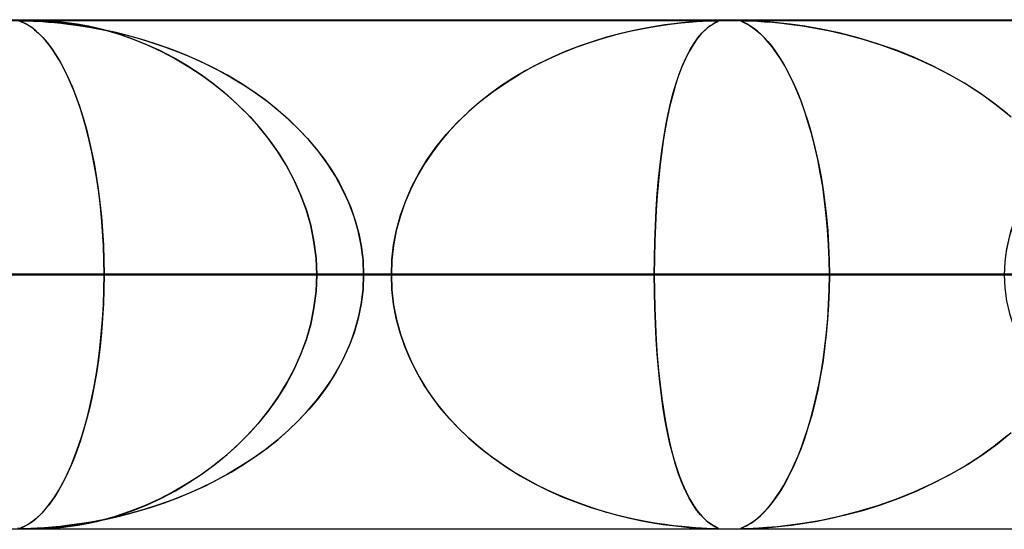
# Model space of a CAD drawing. Header units: millimetres. Extents: x -635 to 635, y -772 to 772.
# Tile 23 of 45: x -28 to -9, y 761 to 772. Entities that reach past the tile are written whole.
import ezdxf

# ---------------------------------------------------------------- set-up
doc = ezdxf.new("R2010")
doc.units = ezdxf.units.MM
doc.layers.add('HIDDEN', color=7, linetype='Continuous')
doc.layers.add('THICK', color=7, linetype='Continuous')

msp = doc.modelspace()

# ---------------------------------------------------------------- linework, layer by layer
at = {"layer": 'HIDDEN'}
for p, q in [((0, 771.49), (-551.5, 771.49)), ((0, 771.49), (-280.736, 771.49)), ((0, 771.49), (-280.736, 771.49)), ((0, 771.48), (-268.845, 771.48)), ((-28.052, 771.475), (-28.146, 771.469)), ((-28.129, 771.471), (-28.04, 771.475)), ((-28.108, 771.476), (-28.101, 771.478)), ((-28.107, 771.472), (-28.108, 771.476)), ((-28.092, 771.479), (-28.107, 771.476)), ((-28.107, 771.476), (-28.103, 771.47)), ((-28.097, 771.467), (-28.107, 771.472)), ((-28.103, 771.47), (-28.083, 771.46)), ((-28.101, 771.478), (-28.086, 771.479)), ((-28.079, 771.458), (-28.097, 771.467)), ((-28.056, 771.48), (-28.092, 771.479)), ((-28.086, 771.479), (-28.064, 771.48)), ((-28.083, 771.46), (-28.052, 771.446)), ((-28.054, 771.447), (-28.079, 771.458)), ((-27.993, 771.479), (-28.056, 771.48)), ((-28.056, 771.48), (-28.023, 771.48)), ((-28.022, 771.431), (-28.054, 771.447)), ((-27.969, 771.478), (-28.052, 771.475)), ((-28.052, 771.446), (-28.01, 771.425)), ((-28.04, 771.475), (-27.963, 771.478)), ((-28.023, 771.48), (-27.979, 771.479)), ((-27.985, 771.412), (-28.022, 771.431)), ((-28.01, 771.425), (-27.958, 771.396)), ((-27.899, 771.476), (-27.993, 771.479)), ((-27.944, 771.388), (-27.985, 771.412)), ((-27.979, 771.479), (-27.923, 771.477)), ((-27.895, 771.479), (-27.969, 771.478)), ((-27.963, 771.478), (-27.892, 771.48)), ((-27.958, 771.396), (-27.896, 771.357)), ((-27.923, 771.477), (-27.853, 771.474)), ((-27.773, 771.469), (-27.899, 771.476)), ((-27.823, 771.48), (-27.895, 771.479)), ((-27.892, 771.48), (-27.824, 771.48)), ((-27.853, 771.474), (-27.767, 771.469)), ((-27.824, 771.48), (-27.754, 771.479)), ((-27.75, 771.479), (-27.823, 771.48)), ((-27.629, 771.46), (-27.773, 771.469)), ((-27.767, 771.469), (-27.667, 771.463)), ((-27.754, 771.479), (-27.68, 771.478)), ((-27.673, 771.478), (-27.75, 771.479)), ((-27.68, 771.478), (-27.597, 771.475)), ((-27.587, 771.475), (-27.673, 771.478)), ((-27.667, 771.463), (-27.555, 771.454)), ((-27.481, 771.448), (-27.629, 771.46)), ((-27.597, 771.475), (-27.501, 771.47)), ((-27.481, 771.469), (-27.587, 771.475)), ((-27.555, 771.454), (-27.434, 771.443)), ((-27.501, 771.47), (-27.387, 771.461)), ((-27.348, 771.458), (-27.481, 771.469)), ((-27.324, 771.432), (-27.481, 771.448)), ((-27.434, 771.443), (-27.305, 771.43)), ((-27.387, 771.461), (-27.26, 771.449)), ((-27.182, 771.44), (-27.348, 771.458)), ((-27.144, 771.411), (-27.324, 771.432)), ((-27.305, 771.43), (-27.166, 771.414)), ((-27.26, 771.449), (-27.119, 771.431)), ((-26.986, 771.411), (-27.182, 771.44)), ((-27.166, 771.414), (-27.011, 771.393)), ((-26.942, 771.383), (-27.144, 771.411)), ((-27.119, 771.431), (-26.966, 771.408)), ((-27.011, 771.393), (-26.838, 771.367)), ((-26.763, 771.37), (-26.986, 771.411)), ((-26.966, 771.408), (-26.795, 771.377)), ((-15.672, 771.361), (-15.47, 771.393)), ((-15.44, 771.398), (-15.638, 771.368)), ((-15.47, 771.393), (-15.286, 771.418)), ((-15.262, 771.421), (-15.44, 771.398)), ((-15.286, 771.418), (-15.115, 771.437)), ((-15.104, 771.438), (-15.262, 771.421)), ((-15.115, 771.437), (-14.958, 771.452)), ((-14.965, 771.451), (-15.104, 771.438)), ((-14.835, 771.462), (-14.965, 771.451)), ((-14.958, 771.452), (-14.818, 771.463)), ((-14.717, 771.469), (-14.835, 771.462)), ((-14.818, 771.463), (-14.698, 771.471)), ((-14.616, 771.475), (-14.717, 771.469)), ((-14.698, 771.471), (-14.604, 771.475)), ((-14.537, 771.478), (-14.616, 771.475)), ((-14.604, 771.475), (-14.532, 771.478)), ((-14.558, 771.37), (-14.497, 771.411)), ((-14.503, 771.408), (-14.55, 771.377)), ((-14.479, 771.479), (-14.537, 771.478)), ((-14.532, 771.478), (-14.477, 771.48)), ((-14.462, 771.431), (-14.503, 771.408)), ((-14.497, 771.411), (-14.446, 771.44)), ((-14.435, 771.48), (-14.479, 771.479)), ((-14.477, 771.48), (-14.435, 771.48)), ((-14.428, 771.449), (-14.462, 771.431)), ((-14.446, 771.44), (-14.41, 771.458)), ((-14.435, 771.48), (-14.406, 771.479)), ((-14.405, 771.479), (-14.435, 771.48)), ((-14.402, 771.461), (-14.428, 771.449)), ((-14.41, 771.458), (-14.389, 771.469)), ((-14.406, 771.479), (-14.389, 771.478)), ((-14.388, 771.478), (-14.405, 771.479)), ((-14.387, 771.47), (-14.402, 771.461)), ((-14.389, 771.478), (-14.382, 771.475)), ((-14.389, 771.469), (-14.382, 771.475)), ((-14.382, 771.475), (-14.388, 771.478)), ((-14.382, 771.475), (-14.387, 771.47)), ((-13.938, 771.478), (-13.943, 771.475)), ((-13.943, 771.475), (-13.937, 771.478)), ((-13.943, 771.475), (-13.938, 771.469)), ((-13.939, 771.471), (-13.943, 771.475)), ((-13.925, 771.463), (-13.939, 771.471)), ((-13.921, 771.479), (-13.938, 771.478)), ((-13.938, 771.469), (-13.922, 771.462)), ((-13.937, 771.478), (-13.92, 771.48)), ((-13.9, 771.452), (-13.925, 771.463)), ((-13.922, 771.462), (-13.899, 771.451)), ((-13.891, 771.48), (-13.921, 771.479)), ((-13.92, 771.48), (-13.891, 771.48)), ((-13.868, 771.437), (-13.9, 771.452)), ((-13.899, 771.451), (-13.87, 771.438)), ((-13.846, 771.479), (-13.891, 771.48)), ((-13.891, 771.48), (-13.849, 771.479)), ((-13.87, 771.438), (-13.834, 771.421)), ((-13.829, 771.418), (-13.868, 771.437)), ((-13.849, 771.479), (-13.792, 771.478)), ((-13.785, 771.478), (-13.846, 771.479)), ((-13.834, 771.421), (-13.792, 771.398)), ((-13.785, 771.393), (-13.829, 771.418)), ((-13.792, 771.478), (-13.714, 771.475)), ((-13.792, 771.398), (-13.743, 771.368)), ((-13.704, 771.475), (-13.785, 771.478)), ((-13.734, 771.361), (-13.785, 771.393)), ((-13.714, 771.475), (-13.611, 771.47)), ((-13.59, 771.469), (-13.704, 771.475)), ((-13.611, 771.47), (-13.48, 771.461)), ((-13.433, 771.458), (-13.59, 771.469)), ((-13.48, 771.461), (-13.325, 771.449)), ((-13.227, 771.44), (-13.433, 771.458)), ((-13.325, 771.449), (-13.147, 771.431)), ((-12.977, 771.411), (-13.227, 771.44)), ((-13.147, 771.431), (-12.951, 771.408)), ((-12.688, 771.37), (-12.977, 771.411)), ((-12.951, 771.408), (-12.73, 771.377)), ((-27.897, 771.357), (-27.944, 771.388)), ((-27.847, 771.321), (-27.897, 771.357)), ((-27.896, 771.357), (-27.826, 771.304)), ((-27.792, 771.276), (-27.847, 771.321)), ((-27.826, 771.304), (-27.749, 771.237)), ((-27.735, 771.224), (-27.792, 771.276)), ((-27.749, 771.237), (-27.665, 771.153)), ((-27.674, 771.162), (-27.735, 771.224)), ((-26.72, 771.347), (-26.942, 771.383)), ((-26.838, 771.367), (-26.65, 771.335)), ((-26.795, 771.377), (-26.601, 771.335)), ((-26.515, 771.314), (-26.763, 771.37)), ((-26.48, 771.302), (-26.72, 771.347)), ((-26.65, 771.335), (-26.448, 771.296)), ((-26.601, 771.335), (-26.384, 771.279)), ((-26.245, 771.239), (-26.515, 771.314)), ((-26.223, 771.247), (-26.48, 771.302)), ((-26.448, 771.296), (-26.234, 771.249)), ((-26.384, 771.279), (-26.146, 771.208)), ((-25.957, 771.143), (-26.245, 771.239)), ((-26.234, 771.249), (-26.007, 771.194)), ((-25.953, 771.179), (-26.223, 771.247)), ((-26.146, 771.208), (-25.889, 771.118)), ((-16.625, 771.143), (-16.369, 771.213)), ((-16.326, 771.225), (-16.582, 771.156)), ((-16.369, 771.213), (-16.123, 771.272)), ((-16.082, 771.283), (-16.326, 771.225)), ((-16.123, 771.272), (-15.89, 771.321)), ((-15.852, 771.33), (-16.082, 771.283)), ((-15.89, 771.321), (-15.672, 771.361)), ((-15.638, 771.368), (-15.852, 771.33)), ((-14.735, 771.208), (-14.808, 771.118)), ((-14.789, 771.143), (-14.707, 771.239)), ((-14.667, 771.279), (-14.735, 771.208)), ((-14.707, 771.239), (-14.629, 771.314)), ((-14.605, 771.335), (-14.667, 771.279)), ((-14.629, 771.314), (-14.558, 771.37)), ((-14.55, 771.377), (-14.605, 771.335)), ((-13.743, 771.368), (-13.688, 771.33)), ((-13.678, 771.321), (-13.734, 771.361)), ((-13.688, 771.33), (-13.627, 771.283)), ((-13.616, 771.272), (-13.678, 771.321)), ((-13.627, 771.283), (-13.561, 771.225)), ((-13.549, 771.213), (-13.616, 771.272)), ((-13.561, 771.225), (-13.49, 771.156)), ((-13.479, 771.143), (-13.549, 771.213)), ((-12.73, 771.377), (-12.477, 771.335)), ((-12.365, 771.314), (-12.688, 771.37)), ((-12.477, 771.335), (-12.194, 771.279)), ((-12.013, 771.239), (-12.365, 771.314)), ((-12.194, 771.279), (-11.884, 771.208)), ((-11.637, 771.143), (-12.013, 771.239)), ((-11.884, 771.208), (-11.549, 771.118)), ((-27.61, 771.091), (-27.674, 771.162)), ((-27.665, 771.153), (-27.578, 771.053)), ((-27.544, 771.01), (-27.61, 771.091)), ((-27.578, 771.053), (-27.492, 770.939)), ((-27.476, 770.917), (-27.544, 771.01)), ((-26.007, 771.194), (-25.771, 771.129)), ((-25.663, 771.028), (-25.957, 771.143)), ((-25.671, 771.1), (-25.953, 771.179)), ((-25.889, 771.118), (-25.616, 771.007)), ((-25.771, 771.129), (-25.525, 771.055)), ((-25.388, 771.009), (-25.671, 771.1)), ((-25.378, 770.899), (-25.663, 771.028)), ((-25.616, 771.007), (-25.334, 770.877)), ((-25.525, 771.055), (-25.272, 770.969)), ((-25.108, 770.909), (-25.388, 771.009)), ((-17.163, 770.966), (-16.89, 771.061)), ((-16.849, 771.075), (-17.124, 770.98)), ((-16.89, 771.061), (-16.625, 771.143)), ((-16.582, 771.156), (-16.849, 771.075)), ((-14.884, 771.007), (-14.961, 770.877)), ((-14.949, 770.899), (-14.871, 771.028)), ((-14.808, 771.118), (-14.884, 771.007)), ((-14.871, 771.028), (-14.789, 771.143)), ((-13.49, 771.156), (-13.416, 771.075)), ((-13.404, 771.061), (-13.479, 771.143)), ((-13.416, 771.075), (-13.338, 770.98)), ((-13.327, 770.966), (-13.404, 771.061)), ((-11.256, 771.028), (-11.637, 771.143)), ((-11.549, 771.118), (-11.195, 771.007)), ((-10.888, 770.899), (-11.256, 771.028)), ((-11.195, 771.007), (-10.832, 770.877)), ((-27.492, 770.939), (-27.407, 770.813)), ((-27.407, 770.813), (-27.476, 770.917)), ((-27.407, 770.813), (-27.323, 770.674)), ((-27.336, 770.696), (-27.407, 770.813)), ((-25.1, 770.756), (-25.378, 770.899)), ((-25.334, 770.877), (-25.059, 770.733)), ((-25.272, 770.969), (-25.013, 770.872)), ((-24.833, 770.799), (-25.108, 770.909)), ((-25.013, 770.872), (-24.748, 770.762)), ((-17.721, 770.732), (-17.44, 770.856)), ((-17.396, 770.875), (-17.661, 770.76)), ((-17.44, 770.856), (-17.163, 770.966)), ((-17.124, 770.98), (-17.396, 770.875)), ((-14.961, 770.877), (-15.033, 770.733)), ((-15.022, 770.756), (-14.949, 770.899)), ((-13.338, 770.98), (-13.26, 770.875)), ((-13.247, 770.856), (-13.327, 770.966)), ((-13.26, 770.875), (-13.183, 770.76)), ((-13.165, 770.732), (-13.247, 770.856)), ((-10.532, 770.756), (-10.888, 770.899)), ((-10.832, 770.877), (-10.479, 770.733)), ((-27.265, 770.567), (-27.336, 770.696)), ((-27.323, 770.674), (-27.242, 770.523)), ((-24.833, 770.6), (-25.1, 770.756)), ((-25.059, 770.733), (-24.791, 770.574)), ((-24.562, 770.679), (-24.833, 770.799)), ((-24.748, 770.762), (-24.48, 770.64)), ((-24.296, 770.549), (-24.562, 770.679)), ((-24.48, 770.64), (-24.217, 770.508)), ((-17.919, 770.635), (-18.17, 770.502)), ((-18.004, 770.592), (-17.721, 770.732)), ((-17.661, 770.76), (-17.919, 770.635)), ((-15.033, 770.733), (-15.102, 770.574)), ((-15.091, 770.6), (-15.022, 770.756)), ((-13.183, 770.76), (-13.107, 770.635)), ((-13.081, 770.592), (-13.165, 770.732)), ((-13.107, 770.635), (-13.032, 770.502)), ((-10.19, 770.6), (-10.532, 770.756)), ((-10.479, 770.733), (-10.137, 770.574)), ((-27.194, 770.425), (-27.265, 770.567)), ((-27.242, 770.523), (-27.163, 770.36)), ((-27.124, 770.273), (-27.194, 770.425)), ((-24.574, 770.433), (-24.833, 770.6)), ((-24.791, 770.574), (-24.531, 770.403)), ((-24.327, 770.254), (-24.574, 770.433)), ((-24.036, 770.409), (-24.296, 770.549)), ((-24.217, 770.508), (-23.963, 770.367)), ((-18.552, 770.269), (-18.283, 770.437)), ((-18.17, 770.502), (-18.412, 770.359)), ((-18.283, 770.437), (-18.004, 770.592)), ((-15.217, 770.254), (-15.156, 770.433)), ((-15.102, 770.574), (-15.167, 770.403)), ((-15.156, 770.433), (-15.091, 770.6)), ((-12.998, 770.437), (-13.081, 770.592)), ((-13.032, 770.502), (-12.96, 770.359)), ((-12.917, 770.269), (-12.998, 770.437)), ((-9.863, 770.433), (-10.19, 770.6)), ((-10.137, 770.574), (-9.808, 770.403)), ((-9.55, 770.254), (-9.863, 770.433)), ((-27.163, 770.36), (-27.087, 770.185)), ((-27.056, 770.109), (-27.124, 770.273)), ((-24.531, 770.403), (-24.28, 770.218)), ((-24.09, 770.064), (-24.327, 770.254)), ((-23.782, 770.259), (-24.036, 770.409)), ((-23.963, 770.367), (-23.718, 770.218)), ((-23.535, 770.098), (-23.782, 770.259)), ((-18.812, 770.089), (-18.552, 770.269)), ((-18.412, 770.359), (-18.646, 770.207)), ((-15.273, 770.064), (-15.217, 770.254)), ((-15.167, 770.403), (-15.227, 770.218)), ((-12.96, 770.359), (-12.889, 770.207)), ((-12.838, 770.089), (-12.917, 770.269)), ((-9.808, 770.403), (-9.492, 770.218)), ((-9.253, 770.064), (-9.55, 770.254)), ((-27.087, 770.185), (-27.014, 769.999)), ((-26.99, 769.934), (-27.056, 770.109)), ((-24.28, 770.218), (-24.039, 770.021)), ((-23.864, 769.863), (-24.09, 770.064)), ((-23.718, 770.218), (-23.483, 770.062)), ((-23.295, 769.926), (-23.535, 770.098)), ((-23.483, 770.062), (-23.257, 769.897)), ((-18.871, 770.046), (-19.086, 769.876)), ((-19.061, 769.897), (-18.812, 770.089)), ((-18.646, 770.207), (-18.871, 770.046)), ((-15.325, 769.863), (-15.273, 770.064)), ((-15.227, 770.218), (-15.284, 770.021)), ((-12.889, 770.207), (-12.82, 770.046)), ((-12.761, 769.897), (-12.838, 770.089)), ((-12.82, 770.046), (-12.754, 769.876)), ((-9.492, 770.218), (-9.19, 770.021)), ((-8.971, 769.863), (-9.253, 770.064)), ((-27.014, 769.999), (-26.943, 769.801)), ((-26.926, 769.748), (-26.99, 769.934)), ((-24.039, 770.021), (-23.809, 769.811)), ((-23.647, 769.649), (-23.864, 769.863)), ((-23.063, 769.743), (-23.295, 769.926)), ((-23.257, 769.897), (-23.041, 769.725)), ((-19.299, 769.692), (-19.061, 769.897)), ((-19.086, 769.876), (-19.292, 769.698)), ((-15.373, 769.649), (-15.325, 769.863)), ((-15.284, 770.021), (-15.337, 769.811)), ((-12.688, 769.692), (-12.761, 769.897)), ((-12.754, 769.876), (-12.69, 769.698)), ((-9.19, 770.021), (-8.903, 769.811)), ((-8.702, 769.649), (-8.971, 769.863)), ((-26.943, 769.801), (-26.877, 769.593)), ((-26.864, 769.551), (-26.926, 769.748)), ((-23.809, 769.811), (-23.591, 769.59)), ((-23.439, 769.421), (-23.647, 769.649)), ((-22.84, 769.549), (-23.063, 769.743)), ((-23.041, 769.725), (-22.836, 769.546)), ((-19.524, 769.474), (-19.299, 769.692)), ((-19.292, 769.698), (-19.489, 769.509)), ((-15.418, 769.421), (-15.373, 769.649)), ((-15.337, 769.811), (-15.385, 769.59)), ((-12.69, 769.698), (-12.628, 769.509)), ((-12.618, 769.474), (-12.688, 769.692)), ((-8.903, 769.811), (-8.632, 769.59)), ((-26.877, 769.593), (-26.815, 769.377)), ((-26.806, 769.343), (-26.864, 769.551)), ((-23.591, 769.59), (-23.386, 769.358)), ((-22.629, 769.345), (-22.84, 769.549)), ((-22.836, 769.546), (-22.643, 769.359)), ((-19.734, 769.245), (-19.524, 769.474)), ((-19.489, 769.509), (-19.677, 769.31)), ((-15.385, 769.59), (-15.43, 769.358)), ((-12.628, 769.509), (-12.569, 769.31)), ((-12.551, 769.245), (-12.618, 769.474)), ((-26.815, 769.377), (-26.757, 769.152)), ((-26.751, 769.125), (-26.806, 769.343)), ((-23.242, 769.179), (-23.439, 769.421)), ((-23.386, 769.358), (-23.194, 769.115)), ((-22.643, 769.359), (-22.46, 769.166)), ((-22.429, 769.131), (-22.629, 769.345)), ((-19.677, 769.31), (-19.854, 769.101)), ((-15.43, 769.358), (-15.47, 769.115)), ((-15.46, 769.179), (-15.418, 769.421)), ((-12.569, 769.31), (-12.513, 769.101)), ((-26.757, 769.152), (-26.704, 768.919)), ((-26.699, 768.896), (-26.751, 769.125)), ((-23.059, 768.923), (-23.242, 769.179)), ((-23.194, 769.115), (-23.018, 768.863)), ((-22.46, 769.166), (-22.288, 768.964)), ((-22.242, 768.905), (-22.429, 769.131)), ((-19.854, 769.101), (-20.02, 768.881)), ((-19.93, 769.004), (-19.734, 769.245)), ((-15.47, 769.115), (-15.506, 768.863)), ((-15.497, 768.923), (-15.46, 769.179)), ((-12.49, 769.004), (-12.551, 769.245)), ((-12.513, 769.101), (-12.461, 768.881)), ((-26.704, 768.919), (-26.656, 768.679)), ((-26.652, 768.658), (-26.699, 768.896)), ((-22.889, 768.654), (-23.059, 768.923)), ((-22.288, 768.964), (-22.127, 768.752)), ((-22.069, 768.67), (-22.242, 768.905)), ((-20.02, 768.881), (-20.174, 768.651)), ((-20.108, 768.754), (-19.93, 769.004)), ((-15.531, 768.654), (-15.497, 768.923)), ((-12.433, 768.754), (-12.49, 769.004)), ((-12.461, 768.881), (-12.412, 768.651)), ((-26.656, 768.679), (-26.612, 768.431)), ((-23.018, 768.863), (-22.858, 768.601)), ((-22.127, 768.752), (-21.978, 768.532)), ((-20.268, 768.493), (-20.108, 768.754)), ((-15.506, 768.863), (-15.537, 768.601)), ((-12.382, 768.493), (-12.433, 768.754)), ((-26.609, 768.41), (-26.652, 768.658)), ((-22.737, 768.373), (-22.889, 768.654)), ((-22.858, 768.601), (-22.715, 768.329)), ((-21.912, 768.424), (-22.069, 768.67)), ((-21.978, 768.532), (-21.841, 768.301)), ((-20.41, 768.223), (-20.268, 768.493)), ((-20.174, 768.651), (-20.314, 768.411)), ((-15.537, 768.601), (-15.565, 768.329)), ((-15.561, 768.373), (-15.531, 768.654)), ((-12.412, 768.651), (-12.367, 768.411)), ((-12.336, 768.223), (-12.382, 768.493)), ((-26.612, 768.431), (-26.573, 768.175)), ((-26.57, 768.153), (-26.609, 768.41)), ((-22.603, 768.079), (-22.737, 768.373)), ((-22.715, 768.329), (-22.591, 768.049)), ((-21.771, 768.167), (-21.912, 768.424)), ((-21.841, 768.301), (-21.719, 768.062)), ((-20.314, 768.411), (-20.44, 768.16)), ((-15.565, 768.329), (-15.589, 768.049)), ((-15.586, 768.079), (-15.561, 768.373)), ((-12.367, 768.411), (-12.326, 768.16)), ((-26.573, 768.175), (-26.54, 767.91)), ((-26.537, 767.887), (-26.57, 768.153)), ((-21.648, 767.902), (-21.771, 768.167)), ((-20.44, 768.16), (-20.549, 767.9)), ((-20.532, 767.945), (-20.41, 768.223)), ((-12.297, 767.945), (-12.336, 768.223)), ((-12.326, 768.16), (-12.291, 767.9)), ((-26.54, 767.91), (-26.512, 767.637)), ((-22.49, 767.774), (-22.603, 768.079)), ((-22.591, 768.049), (-22.484, 767.758)), ((-21.719, 768.062), (-21.613, 767.814)), ((-20.633, 767.66), (-20.532, 767.945)), ((-15.589, 768.049), (-15.609, 767.758)), ((-15.608, 767.774), (-15.586, 768.079)), ((-12.264, 767.66), (-12.297, 767.945)), ((-26.51, 767.615), (-26.537, 767.887)), ((-22.399, 767.46), (-22.49, 767.774)), ((-22.484, 767.758), (-22.398, 767.456)), ((-21.546, 767.629), (-21.648, 767.902)), ((-21.613, 767.814), (-21.523, 767.559)), ((-20.549, 767.9), (-20.642, 767.63)), ((-15.624, 767.46), (-15.608, 767.774)), ((-15.609, 767.758), (-15.624, 767.456)), ((-12.291, 767.9), (-12.261, 767.63)), ((-26.512, 767.637), (-26.489, 767.356)), ((-26.488, 767.339), (-26.51, 767.615)), ((-21.465, 767.35), (-21.546, 767.629)), ((-21.523, 767.559), (-21.452, 767.299)), ((-20.642, 767.63), (-20.716, 767.351)), ((-20.711, 767.371), (-20.633, 767.66)), ((-12.239, 767.371), (-12.264, 767.66)), ((-12.261, 767.63), (-12.237, 767.351)), ((-26.489, 767.356), (-26.473, 767.071)), ((-26.472, 767.059), (-26.488, 767.339)), ((-22.334, 767.138), (-22.399, 767.46)), ((-22.398, 767.456), (-22.334, 767.143)), ((-21.406, 767.067), (-21.465, 767.35)), ((-20.716, 767.351), (-20.77, 767.067)), ((-20.768, 767.079), (-20.711, 767.371)), ((-15.636, 767.138), (-15.624, 767.46)), ((-15.624, 767.456), (-15.636, 767.143)), ((-12.22, 767.079), (-12.239, 767.371)), ((-12.237, 767.351), (-12.22, 767.067)), ((-22.334, 767.143), (-22.294, 766.819)), ((-22.294, 766.814), (-22.334, 767.138)), ((-21.452, 767.299), (-21.401, 767.033)), ((-15.636, 767.143), (-15.643, 766.819)), ((-15.643, 766.814), (-15.636, 767.138)), ((-26.473, 767.071), (-26.463, 766.781)), ((-26.463, 766.776), (-26.472, 767.059)), ((-21.37, 766.78), (-21.406, 767.067)), ((-21.401, 767.033), (-21.369, 766.763)), ((-20.802, 766.785), (-20.768, 767.079)), ((-20.77, 767.067), (-20.802, 766.779)), ((-12.209, 766.785), (-12.22, 767.079)), ((-12.22, 767.067), (-12.209, 766.779)), ((-26.463, 766.781), (-26.459, 766.49)), ((-26.459, 766.49), (-26.463, 766.776)), ((-22.294, 766.819), (-22.281, 766.49)), ((-22.281, 766.49), (-22.294, 766.814)), ((-21.358, 766.49), (-21.37, 766.78)), ((-21.369, 766.763), (-21.358, 766.49)), ((-20.813, 766.49), (-20.802, 766.785)), ((-20.802, 766.779), (-20.813, 766.49)), ((-15.643, 766.819), (-15.646, 766.49)), ((-15.646, 766.49), (-15.643, 766.814)), ((-12.205, 766.49), (-12.209, 766.785)), ((-12.209, 766.779), (-12.205, 766.49)), ((0, 766.49), (-267.342, 766.49)), ((-267.342, 766.49), (0, 766.49)), ((-262.261, 766.49), (0, 766.49)), ((0, 766.49), (-262.261, 766.49)), ((0, 766.49), (-253.177, 766.49)), ((-253.177, 766.49), (0, 766.49)), ((-248.097, 766.49), (0, 766.49)), ((0, 766.49), (-248.097, 766.49)), ((0, 766.49), (-239.012, 766.49)), ((-239.012, 766.49), (0, 766.49)), ((-233.932, 766.49), (0, 766.49)), ((0, 766.49), (-233.932, 766.49)), ((0, 766.49), (-224.848, 766.49)), ((-224.848, 766.49), (0, 766.49)), ((-219.767, 766.49), (0, 766.49)), ((0, 766.49), (-219.767, 766.49)), ((0, 766.49), (-210.683, 766.49)), ((-210.683, 766.49), (0, 766.49)), ((-205.602, 766.49), (0, 766.49)), ((0, 766.49), (-205.602, 766.49)), ((0, 766.49), (-196.517, 766.49)), ((-196.517, 766.49), (0, 766.49)), ((-191.437, 766.49), (0, 766.49)), ((0, 766.49), (-191.437, 766.49)), ((0, 766.49), (-182.352, 766.49)), ((-182.352, 766.49), (0, 766.49)), ((-177.271, 766.49), (0, 766.49)), ((0, 766.49), (-177.271, 766.49)), ((0, 766.49), (-168.187, 766.49)), ((-168.187, 766.49), (0, 766.49)), ((-163.106, 766.49), (0, 766.49)), ((0, 766.49), (-163.106, 766.49)), ((0, 766.49), (-154.021, 766.49)), ((-154.021, 766.49), (0, 766.49)), ((-148.94, 766.49), (0, 766.49)), ((0, 766.49), (-148.94, 766.49)), ((0, 766.49), (-139.855, 766.49)), ((-139.855, 766.49), (0, 766.49)), ((-134.774, 766.49), (0, 766.49)), ((0, 766.49), (-134.774, 766.49)), ((0, 766.49), (-125.688, 766.49)), ((-125.688, 766.49), (0, 766.49)), ((-120.607, 766.49), (0, 766.49)), ((0, 766.49), (-120.607, 766.49)), ((0, 766.49), (-111.521, 766.49)), ((-111.521, 766.49), (0, 766.49)), ((-106.44, 766.49), (0, 766.49)), ((0, 766.49), (-106.44, 766.49)), ((0, 766.49), (-97.353, 766.49)), ((-97.353, 766.49), (0, 766.49)), ((-92.271, 766.49), (0, 766.49)), ((0, 766.49), (-92.271, 766.49)), ((0, 766.49), (-83.184, 766.49)), ((-83.184, 766.49), (0, 766.49)), ((-78.101, 766.49), (0, 766.49)), ((0, 766.49), (-78.101, 766.49)), ((0, 766.49), (-69.013, 766.49)), ((-69.013, 766.49), (0, 766.49)), ((-63.929, 766.49), (0, 766.49)), ((0, 766.49), (-63.929, 766.49)), ((0, 766.49), (-54.838, 766.49)), ((-54.838, 766.49), (0, 766.49)), ((-49.753, 766.49), (0, 766.49)), ((0, 766.49), (-49.753, 766.49)), ((0, 766.49), (-40.657, 766.49)), ((-40.657, 766.49), (0, 766.49)), ((-35.567, 766.49), (0, 766.49)), ((0, 766.49), (-35.567, 766.49)), ((-35.567, 766.49), (-26.459, 766.49)), ((-26.459, 766.49), (-35.567, 766.49)), ((-20.813, 766.49), (-32.432, 766.49)), ((-32.432, 766.49), (-20.813, 766.49)), ((-20.813, 766.49), (-29.966, 766.49)), ((-29.966, 766.49), (-20.813, 766.49)), ((-26.459, 766.49), (-26.463, 766.202)), ((-26.463, 766.193), (-26.459, 766.49)), ((0, 766.49), (-26.459, 766.49)), ((-26.459, 766.49), (0, 766.49)), ((-22.294, 766.161), (-22.281, 766.49)), ((-22.281, 766.49), (-22.294, 766.166)), ((-22.281, 766.49), (-15.646, 766.49)), ((-15.646, 766.49), (-22.281, 766.49)), ((-8.766, 766.49), (-22.281, 766.49)), ((-22.281, 766.49), (-8.766, 766.49)), ((-21.358, 766.49), (-21.37, 766.2)), ((-21.369, 766.216), (-21.358, 766.49)), ((-21.358, 766.49), (0, 766.49)), ((0, 766.49), (-21.358, 766.49)), ((-21.358, 766.49), (-12.205, 766.49)), ((-12.205, 766.49), (-21.358, 766.49)), ((-20.802, 766.201), (-20.813, 766.49)), ((-20.813, 766.49), (-20.802, 766.195)), ((-15.646, 766.49), (-15.643, 766.166)), ((-15.643, 766.161), (-15.646, 766.49)), ((-8.766, 766.49), (-15.646, 766.49)), ((-15.646, 766.49), (-8.766, 766.49)), ((-12.205, 766.49), (-12.209, 766.195)), ((-12.209, 766.201), (-12.205, 766.49)), ((0, 766.49), (-12.205, 766.49)), ((-12.205, 766.49), (0, 766.49)), ((-26.473, 765.899), (-26.463, 766.193)), ((-26.463, 766.202), (-26.472, 765.917)), ((-22.294, 766.166), (-22.334, 765.842)), ((-21.37, 766.2), (-21.406, 765.913)), ((-21.401, 765.947), (-21.369, 766.216)), ((-20.77, 765.913), (-20.802, 766.201)), ((-20.802, 766.195), (-20.768, 765.901)), ((-15.643, 766.166), (-15.636, 765.842)), ((-12.22, 765.913), (-12.209, 766.201)), ((-12.209, 766.195), (-12.22, 765.901)), ((-22.334, 765.837), (-22.294, 766.161)), ((-15.636, 765.837), (-15.643, 766.161)), ((-26.49, 765.608), (-26.473, 765.899)), ((-26.472, 765.917), (-26.488, 765.635)), ((-22.334, 765.842), (-22.399, 765.52)), ((-22.398, 765.524), (-22.334, 765.837)), ((-21.406, 765.913), (-21.465, 765.63)), ((-21.452, 765.681), (-21.401, 765.947)), ((-20.716, 765.629), (-20.77, 765.913)), ((-20.768, 765.901), (-20.711, 765.609)), ((-15.636, 765.842), (-15.624, 765.52)), ((-15.624, 765.524), (-15.636, 765.837)), ((-12.22, 765.901), (-12.239, 765.609)), ((-12.237, 765.629), (-12.22, 765.913)), ((-26.514, 765.323), (-26.49, 765.608)), ((-26.488, 765.635), (-26.51, 765.357)), ((-21.465, 765.63), (-21.546, 765.351)), ((-21.523, 765.421), (-21.452, 765.681)), ((-20.642, 765.35), (-20.716, 765.629)), ((-20.711, 765.609), (-20.633, 765.32)), ((-12.239, 765.609), (-12.264, 765.32)), ((-12.261, 765.35), (-12.237, 765.629)), ((-22.399, 765.52), (-22.49, 765.206)), ((-22.484, 765.222), (-22.398, 765.524)), ((-21.613, 765.166), (-21.523, 765.421)), ((-15.609, 765.222), (-15.624, 765.524)), ((-15.624, 765.52), (-15.608, 765.206)), ((-26.543, 765.045), (-26.514, 765.323)), ((-26.51, 765.357), (-26.538, 765.083)), ((-22.49, 765.206), (-22.603, 764.901)), ((-22.591, 764.931), (-22.484, 765.222)), ((-21.546, 765.351), (-21.648, 765.078)), ((-20.549, 765.08), (-20.642, 765.35)), ((-20.633, 765.32), (-20.532, 765.035)), ((-15.589, 764.931), (-15.609, 765.222)), ((-15.608, 765.206), (-15.586, 764.901)), ((-12.264, 765.32), (-12.297, 765.035)), ((-12.291, 765.08), (-12.261, 765.35)), ((-26.578, 764.776), (-26.543, 765.045)), ((-26.538, 765.083), (-26.572, 764.816)), ((-21.648, 765.078), (-21.771, 764.812)), ((-21.719, 764.918), (-21.613, 765.166)), ((-20.44, 764.82), (-20.549, 765.08)), ((-20.532, 765.035), (-20.41, 764.757)), ((-12.297, 765.035), (-12.336, 764.757)), ((-12.326, 764.82), (-12.291, 765.08)), ((-26.572, 764.816), (-26.611, 764.558)), ((-22.603, 764.901), (-22.737, 764.607)), ((-22.715, 764.651), (-22.591, 764.931)), ((-21.771, 764.812), (-21.912, 764.556)), ((-21.841, 764.679), (-21.719, 764.918)), ((-20.314, 764.569), (-20.44, 764.82)), ((-15.565, 764.651), (-15.589, 764.931)), ((-15.586, 764.901), (-15.561, 764.607)), ((-12.367, 764.569), (-12.326, 764.82)), ((-26.618, 764.517), (-26.578, 764.776)), ((-22.858, 764.379), (-22.715, 764.651)), ((-21.978, 764.448), (-21.841, 764.679)), ((-20.41, 764.757), (-20.268, 764.487)), ((-15.537, 764.379), (-15.565, 764.651)), ((-12.336, 764.757), (-12.382, 764.487)), ((-26.663, 764.265), (-26.618, 764.517)), ((-26.611, 764.558), (-26.654, 764.308)), ((-22.737, 764.607), (-22.889, 764.326)), ((-22.127, 764.228), (-21.978, 764.448)), ((-21.912, 764.556), (-22.069, 764.31)), ((-20.174, 764.329), (-20.314, 764.569)), ((-20.268, 764.487), (-20.108, 764.226)), ((-15.561, 764.607), (-15.531, 764.326)), ((-12.382, 764.487), (-12.433, 764.226)), ((-12.412, 764.329), (-12.367, 764.569)), ((-26.713, 764.022), (-26.663, 764.265)), ((-26.654, 764.308), (-26.703, 764.069)), ((-22.889, 764.326), (-23.059, 764.057)), ((-23.018, 764.117), (-22.858, 764.379)), ((-22.288, 764.016), (-22.127, 764.228)), ((-22.069, 764.31), (-22.242, 764.075)), ((-20.02, 764.099), (-20.174, 764.329)), ((-15.506, 764.117), (-15.537, 764.379)), ((-15.531, 764.326), (-15.497, 764.057)), ((-12.461, 764.099), (-12.412, 764.329)), ((-26.703, 764.069), (-26.755, 763.839)), ((-23.059, 764.057), (-23.242, 763.801)), ((-23.194, 763.865), (-23.018, 764.117)), ((-22.242, 764.075), (-22.429, 763.849)), ((-20.108, 764.226), (-19.93, 763.976)), ((-19.854, 763.879), (-20.02, 764.099)), ((-15.47, 763.865), (-15.506, 764.117)), ((-15.497, 764.057), (-15.46, 763.801)), ((-12.513, 763.879), (-12.461, 764.099)), ((-12.433, 764.226), (-12.49, 763.976)), ((-26.768, 763.786), (-26.713, 764.022)), ((-23.386, 763.622), (-23.194, 763.865)), ((-22.429, 763.849), (-22.629, 763.635)), ((-22.46, 763.814), (-22.288, 764.016)), ((-19.93, 763.976), (-19.734, 763.735)), ((-19.677, 763.67), (-19.854, 763.879)), ((-15.43, 763.622), (-15.47, 763.865)), ((-12.569, 763.67), (-12.513, 763.879)), ((-12.49, 763.976), (-12.551, 763.735)), ((-26.827, 763.559), (-26.768, 763.786)), ((-26.755, 763.839), (-26.811, 763.62)), ((-23.242, 763.801), (-23.439, 763.559)), ((-22.643, 763.621), (-22.46, 763.814)), ((-19.734, 763.735), (-19.524, 763.506)), ((-19.489, 763.471), (-19.677, 763.67)), ((-15.46, 763.801), (-15.418, 763.559)), ((-12.628, 763.471), (-12.569, 763.67)), ((-12.551, 763.735), (-12.618, 763.506)), ((-26.892, 763.34), (-26.827, 763.559)), ((-26.811, 763.62), (-26.87, 763.412)), ((-23.439, 763.559), (-23.647, 763.331)), ((-23.591, 763.39), (-23.386, 763.622)), ((-22.629, 763.635), (-22.84, 763.431)), ((-22.836, 763.434), (-22.643, 763.621)), ((-19.524, 763.506), (-19.299, 763.288)), ((-19.292, 763.282), (-19.489, 763.471)), ((-15.385, 763.39), (-15.43, 763.622)), ((-15.418, 763.559), (-15.373, 763.331)), ((-12.69, 763.282), (-12.628, 763.471)), ((-12.618, 763.506), (-12.688, 763.288)), ((-26.96, 763.131), (-26.892, 763.34)), ((-26.87, 763.412), (-26.932, 763.214)), ((-23.647, 763.331), (-23.864, 763.117)), ((-23.809, 763.169), (-23.591, 763.39)), ((-22.84, 763.431), (-23.063, 763.237)), ((-23.041, 763.255), (-22.836, 763.434)), ((-19.299, 763.288), (-19.061, 763.083)), ((-19.086, 763.104), (-19.292, 763.282)), ((-15.337, 763.169), (-15.385, 763.39)), ((-15.373, 763.331), (-15.325, 763.117)), ((-12.688, 763.288), (-12.761, 763.083)), ((-12.754, 763.104), (-12.69, 763.282)), ((-8.702, 763.331), (-8.971, 763.117)), ((-8.903, 763.169), (-8.632, 763.39)), ((-27.032, 762.932), (-26.96, 763.131)), ((-26.932, 763.214), (-26.996, 763.028)), ((-23.864, 763.117), (-24.09, 762.916)), ((-24.039, 762.959), (-23.809, 763.169)), ((-23.483, 762.918), (-23.257, 763.083)), ((-23.063, 763.237), (-23.295, 763.054)), ((-23.257, 763.083), (-23.041, 763.255)), ((-18.871, 762.934), (-19.086, 763.104)), ((-19.061, 763.083), (-18.812, 762.891)), ((-15.284, 762.959), (-15.337, 763.169)), ((-15.325, 763.117), (-15.273, 762.916)), ((-12.761, 763.083), (-12.838, 762.891)), ((-12.82, 762.934), (-12.754, 763.104)), ((-8.971, 763.117), (-9.253, 762.916)), ((-9.19, 762.959), (-8.903, 763.169)), ((-27.108, 762.745), (-27.032, 762.932)), ((-26.996, 763.028), (-27.063, 762.853)), ((-24.09, 762.916), (-24.327, 762.726)), ((-24.28, 762.762), (-24.039, 762.959)), ((-23.535, 762.882), (-23.782, 762.721)), ((-23.718, 762.762), (-23.483, 762.918)), ((-23.295, 763.054), (-23.535, 762.882)), ((-18.646, 762.773), (-18.871, 762.934)), ((-18.812, 762.891), (-18.552, 762.711)), ((-15.227, 762.762), (-15.284, 762.959)), ((-15.273, 762.916), (-15.217, 762.726)), ((-12.838, 762.891), (-12.917, 762.711)), ((-12.889, 762.773), (-12.82, 762.934)), ((-9.253, 762.916), (-9.55, 762.726)), ((-9.492, 762.762), (-9.19, 762.959)), ((-27.132, 762.689), (-27.203, 762.536)), ((-27.186, 762.571), (-27.108, 762.745)), ((-27.063, 762.853), (-27.132, 762.689)), ((-24.327, 762.726), (-24.574, 762.547)), ((-24.531, 762.577), (-24.28, 762.762)), ((-23.782, 762.721), (-24.036, 762.571)), ((-23.963, 762.613), (-23.718, 762.762)), ((-18.412, 762.621), (-18.646, 762.773)), ((-18.552, 762.711), (-18.283, 762.543)), ((-15.167, 762.577), (-15.227, 762.762)), ((-15.217, 762.726), (-15.156, 762.547)), ((-12.917, 762.711), (-12.998, 762.543)), ((-12.96, 762.621), (-12.889, 762.773)), ((-9.55, 762.726), (-9.863, 762.547)), ((-9.808, 762.577), (-9.492, 762.762)), ((-27.203, 762.536), (-27.274, 762.395)), ((-27.267, 762.408), (-27.186, 762.571)), ((-24.574, 762.547), (-24.833, 762.38)), ((-24.791, 762.406), (-24.531, 762.577)), ((-24.036, 762.571), (-24.296, 762.431)), ((-24.217, 762.472), (-23.963, 762.613)), ((-18.17, 762.478), (-18.412, 762.621)), ((-18.283, 762.543), (-18.004, 762.388)), ((-15.102, 762.406), (-15.167, 762.577)), ((-15.156, 762.547), (-15.091, 762.38)), ((-12.998, 762.543), (-13.081, 762.388)), ((-13.032, 762.478), (-12.96, 762.621)), ((-9.863, 762.547), (-10.19, 762.38)), ((-10.137, 762.406), (-9.808, 762.577)), ((-27.351, 762.259), (-27.267, 762.408)), ((-27.274, 762.395), (-27.346, 762.267)), ((-24.833, 762.38), (-25.1, 762.224)), ((-25.059, 762.247), (-24.791, 762.406)), ((-24.562, 762.301), (-24.833, 762.181)), ((-24.748, 762.218), (-24.48, 762.34)), ((-24.296, 762.431), (-24.562, 762.301)), ((-24.48, 762.34), (-24.217, 762.472)), ((-17.919, 762.345), (-18.17, 762.478)), ((-18.004, 762.388), (-17.721, 762.248)), ((-17.661, 762.22), (-17.919, 762.345)), ((-15.033, 762.247), (-15.102, 762.406)), ((-15.091, 762.38), (-15.022, 762.224)), ((-13.183, 762.22), (-13.107, 762.345)), ((-13.081, 762.388), (-13.165, 762.248)), ((-13.107, 762.345), (-13.032, 762.478)), ((-10.19, 762.38), (-10.532, 762.224)), ((-10.479, 762.247), (-10.137, 762.406)), ((-27.523, 761.998), (-27.436, 762.122)), ((-27.417, 762.151), (-27.487, 762.048)), ((-27.436, 762.122), (-27.351, 762.259)), ((-27.346, 762.267), (-27.417, 762.151)), ((-25.616, 761.973), (-25.334, 762.103)), ((-25.1, 762.224), (-25.378, 762.081)), ((-25.334, 762.103), (-25.059, 762.247)), ((-25.272, 762.011), (-25.013, 762.108)), ((-24.833, 762.181), (-25.108, 762.071)), ((-25.013, 762.108), (-24.748, 762.218)), ((-17.721, 762.248), (-17.44, 762.124)), ((-17.396, 762.105), (-17.661, 762.22)), ((-17.44, 762.124), (-17.163, 762.014)), ((-17.124, 762), (-17.396, 762.105)), ((-14.961, 762.103), (-15.033, 762.247)), ((-15.022, 762.224), (-14.949, 762.081)), ((-14.884, 761.973), (-14.961, 762.103)), ((-13.338, 762), (-13.26, 762.105)), ((-13.247, 762.124), (-13.327, 762.014)), ((-13.26, 762.105), (-13.183, 762.22)), ((-13.165, 762.248), (-13.247, 762.124)), ((-11.195, 761.973), (-10.832, 762.103)), ((-10.532, 762.224), (-10.888, 762.081)), ((-10.832, 762.103), (-10.479, 762.247)), ((-27.555, 761.957), (-27.621, 761.876)), ((-27.612, 761.887), (-27.523, 761.998)), ((-27.487, 762.048), (-27.555, 761.957)), ((-25.663, 761.952), (-25.957, 761.837)), ((-25.889, 761.862), (-25.616, 761.973)), ((-25.771, 761.851), (-25.525, 761.925)), ((-25.388, 761.971), (-25.671, 761.88)), ((-25.378, 762.081), (-25.663, 761.952)), ((-25.525, 761.925), (-25.272, 762.011)), ((-25.108, 762.071), (-25.388, 761.971)), ((-17.163, 762.014), (-16.89, 761.919)), ((-16.849, 761.905), (-17.124, 762)), ((-16.89, 761.919), (-16.625, 761.837)), ((-14.949, 762.081), (-14.871, 761.952)), ((-14.808, 761.862), (-14.884, 761.973)), ((-14.871, 761.952), (-14.789, 761.837)), ((-13.404, 761.919), (-13.479, 761.837)), ((-13.416, 761.905), (-13.338, 762)), ((-13.327, 762.014), (-13.404, 761.919)), ((-11.256, 761.952), (-11.637, 761.837)), ((-11.549, 761.862), (-11.195, 761.973)), ((-10.888, 762.081), (-11.256, 761.952)), ((-27.858, 761.651), (-27.783, 761.712)), ((-27.745, 761.746), (-27.803, 761.695)), ((-27.783, 761.712), (-27.7, 761.79)), ((-27.684, 761.806), (-27.745, 761.746)), ((-27.7, 761.79), (-27.612, 761.887)), ((-27.621, 761.876), (-27.684, 761.806)), ((-26.245, 761.741), (-26.515, 761.666)), ((-26.223, 761.733), (-26.48, 761.678)), ((-26.448, 761.684), (-26.234, 761.731)), ((-26.384, 761.701), (-26.146, 761.772)), ((-25.957, 761.837), (-26.245, 761.741)), ((-26.234, 761.731), (-26.007, 761.786)), ((-25.953, 761.801), (-26.223, 761.733)), ((-26.146, 761.772), (-25.889, 761.862)), ((-26.007, 761.786), (-25.771, 761.851)), ((-25.671, 761.88), (-25.953, 761.801)), ((-16.582, 761.823), (-16.849, 761.905)), ((-16.625, 761.837), (-16.369, 761.767)), ((-16.326, 761.755), (-16.582, 761.823)), ((-16.369, 761.767), (-16.123, 761.708)), ((-16.082, 761.697), (-16.326, 761.755)), ((-14.735, 761.772), (-14.808, 761.862)), ((-14.789, 761.837), (-14.707, 761.741)), ((-14.667, 761.701), (-14.735, 761.772)), ((-14.707, 761.741), (-14.629, 761.666)), ((-13.627, 761.697), (-13.561, 761.755)), ((-13.549, 761.767), (-13.616, 761.708)), ((-13.561, 761.755), (-13.49, 761.823)), ((-13.479, 761.837), (-13.549, 761.767)), ((-13.49, 761.823), (-13.416, 761.905)), ((-12.013, 761.741), (-12.365, 761.666)), ((-12.194, 761.701), (-11.884, 761.772)), ((-11.637, 761.837), (-12.013, 761.741)), ((-11.884, 761.772), (-11.549, 761.862)), ((-28.084, 761.52), (-28.1, 761.512)), ((-28.095, 761.515), (-28.069, 761.526)), ((-28.06, 761.53), (-28.084, 761.52)), ((-28.069, 761.526), (-28.033, 761.543)), ((-28.03, 761.545), (-28.06, 761.53)), ((-28.033, 761.543), (-27.985, 761.568)), ((-27.994, 761.563), (-28.03, 761.545)), ((-27.953, 761.587), (-27.994, 761.563)), ((-27.985, 761.568), (-27.926, 761.603)), ((-27.907, 761.616), (-27.953, 761.587)), ((-27.926, 761.603), (-27.858, 761.651)), ((-27.857, 761.652), (-27.907, 761.616)), ((-27.803, 761.695), (-27.857, 761.652)), ((-27.629, 761.52), (-27.773, 761.511)), ((-27.667, 761.517), (-27.555, 761.526)), ((-27.481, 761.532), (-27.629, 761.52)), ((-27.555, 761.526), (-27.434, 761.536)), ((-27.501, 761.51), (-27.387, 761.519)), ((-27.324, 761.548), (-27.481, 761.532)), ((-27.348, 761.522), (-27.481, 761.511)), ((-27.434, 761.536), (-27.305, 761.55)), ((-27.387, 761.519), (-27.26, 761.531)), ((-27.182, 761.54), (-27.348, 761.522)), ((-27.144, 761.569), (-27.324, 761.548)), ((-27.305, 761.55), (-27.166, 761.566)), ((-27.26, 761.531), (-27.119, 761.549)), ((-26.986, 761.569), (-27.182, 761.54)), ((-27.166, 761.566), (-27.011, 761.587)), ((-26.942, 761.597), (-27.144, 761.569)), ((-27.119, 761.549), (-26.966, 761.572)), ((-27.011, 761.587), (-26.838, 761.613)), ((-26.763, 761.61), (-26.986, 761.569)), ((-26.966, 761.572), (-26.795, 761.603)), ((-26.72, 761.633), (-26.942, 761.597)), ((-26.838, 761.613), (-26.65, 761.645)), ((-26.795, 761.603), (-26.601, 761.645)), ((-26.515, 761.666), (-26.763, 761.61)), ((-26.48, 761.678), (-26.72, 761.633)), ((-26.65, 761.645), (-26.448, 761.684)), ((-26.601, 761.645), (-26.384, 761.701)), ((-16.123, 761.708), (-15.89, 761.659)), ((-15.852, 761.65), (-16.082, 761.697)), ((-15.89, 761.659), (-15.672, 761.619)), ((-15.638, 761.612), (-15.852, 761.65)), ((-15.672, 761.619), (-15.47, 761.587)), ((-15.44, 761.582), (-15.638, 761.612)), ((-15.47, 761.587), (-15.286, 761.562)), ((-15.262, 761.559), (-15.44, 761.582)), ((-15.286, 761.562), (-15.115, 761.543)), ((-15.104, 761.542), (-15.262, 761.559)), ((-15.115, 761.543), (-14.958, 761.528)), ((-14.965, 761.529), (-15.104, 761.542)), ((-14.835, 761.518), (-14.965, 761.529)), ((-14.958, 761.528), (-14.818, 761.517)), ((-14.717, 761.511), (-14.835, 761.518)), ((-14.605, 761.645), (-14.667, 761.701)), ((-14.629, 761.666), (-14.558, 761.61)), ((-14.55, 761.603), (-14.605, 761.645)), ((-14.558, 761.61), (-14.497, 761.569)), ((-14.503, 761.572), (-14.55, 761.603)), ((-14.462, 761.549), (-14.503, 761.572)), ((-14.497, 761.569), (-14.446, 761.54)), ((-14.428, 761.531), (-14.462, 761.549)), ((-14.446, 761.54), (-14.41, 761.522)), ((-14.402, 761.519), (-14.428, 761.531)), ((-14.41, 761.522), (-14.389, 761.511)), ((-14.387, 761.51), (-14.402, 761.519)), ((-13.938, 761.511), (-13.922, 761.518)), ((-13.9, 761.528), (-13.925, 761.517)), ((-13.922, 761.518), (-13.899, 761.529)), ((-13.868, 761.543), (-13.9, 761.528)), ((-13.899, 761.529), (-13.87, 761.542)), ((-13.87, 761.542), (-13.834, 761.559)), ((-13.829, 761.562), (-13.868, 761.543)), ((-13.834, 761.559), (-13.792, 761.582)), ((-13.785, 761.587), (-13.829, 761.562)), ((-13.792, 761.582), (-13.743, 761.612)), ((-13.734, 761.619), (-13.785, 761.587)), ((-13.743, 761.612), (-13.688, 761.65)), ((-13.678, 761.659), (-13.734, 761.619)), ((-13.688, 761.65), (-13.627, 761.697)), ((-13.616, 761.708), (-13.678, 761.659)), ((-13.611, 761.51), (-13.48, 761.519)), ((-13.433, 761.522), (-13.59, 761.511)), ((-13.48, 761.519), (-13.325, 761.531)), ((-13.227, 761.54), (-13.433, 761.522)), ((-13.325, 761.531), (-13.147, 761.549)), ((-12.977, 761.569), (-13.227, 761.54)), ((-13.147, 761.549), (-12.951, 761.572)), ((-12.688, 761.61), (-12.977, 761.569)), ((-12.951, 761.572), (-12.73, 761.603)), ((-12.73, 761.603), (-12.477, 761.645)), ((-12.365, 761.666), (-12.688, 761.61)), ((-12.477, 761.645), (-12.194, 761.701)), ((0, 761.49), (-551.5, 761.49)), ((0, 761.49), (-280.736, 761.49)), ((0, 761.49), (-280.736, 761.49)), ((-268.845, 761.5), (0, 761.5)), ((-28.063, 761.506), (-28.158, 761.511)), ((-28.129, 761.509), (-28.04, 761.505)), ((-28.1, 761.512), (-28.108, 761.507)), ((-28.108, 761.507), (-28.107, 761.503)), ((-28.107, 761.506), (-28.095, 761.515)), ((-28.101, 761.502), (-28.107, 761.506)), ((-28.107, 761.503), (-28.098, 761.501)), ((-28.074, 761.5), (-28.101, 761.502)), ((-28.098, 761.501), (-28.081, 761.5)), ((-28.081, 761.5), (-28.056, 761.5)), ((-28.068, 761.5), (-28.071, 761.5)), ((-28.066, 761.5), (-28.068, 761.5)), ((-28.064, 761.5), (-28.066, 761.5)), ((-28.061, 761.5), (-28.064, 761.5)), ((-27.979, 761.502), (-28.063, 761.506)), ((-28.059, 761.5), (-28.061, 761.5)), ((-28.056, 761.5), (-28.059, 761.5)), ((-27.993, 761.501), (-28.056, 761.5)), ((-28.056, 761.5), (-28.023, 761.5)), ((-28.04, 761.505), (-27.963, 761.502)), ((-28.023, 761.5), (-27.979, 761.501)), ((-27.899, 761.504), (-27.993, 761.501)), ((-27.979, 761.501), (-27.923, 761.503)), ((-27.905, 761.501), (-27.979, 761.502)), ((-27.963, 761.502), (-27.892, 761.5)), ((-27.923, 761.503), (-27.853, 761.506)), ((-27.833, 761.5), (-27.905, 761.501)), ((-27.773, 761.511), (-27.899, 761.504)), ((-27.892, 761.5), (-27.824, 761.5)), ((-27.853, 761.506), (-27.767, 761.511)), ((-27.824, 761.5), (-27.754, 761.5)), ((-27.75, 761.501), (-27.823, 761.5)), ((-27.823, 761.5), (-14.435, 761.5)), ((-27.767, 761.511), (-27.667, 761.517)), ((-27.754, 761.5), (-27.68, 761.502)), ((-27.673, 761.502), (-27.75, 761.501)), ((-27.68, 761.502), (-27.597, 761.505)), ((-27.587, 761.505), (-27.673, 761.502)), ((-27.597, 761.505), (-27.501, 761.51)), ((-27.481, 761.511), (-27.587, 761.505)), ((-14.818, 761.517), (-14.698, 761.509)), ((-14.616, 761.505), (-14.717, 761.511)), ((-14.698, 761.509), (-14.604, 761.505)), ((-14.537, 761.502), (-14.616, 761.505)), ((-14.604, 761.505), (-14.532, 761.502)), ((-14.479, 761.501), (-14.537, 761.502)), ((-14.532, 761.502), (-14.477, 761.5)), ((-14.435, 761.5), (-14.479, 761.501)), ((-14.477, 761.5), (-14.435, 761.5)), ((-14.405, 761.501), (-14.435, 761.5)), ((-14.435, 761.5), (-14.406, 761.5)), ((-14.406, 761.5), (-14.389, 761.502)), ((-14.388, 761.502), (-14.405, 761.501)), ((-14.389, 761.511), (-14.382, 761.505)), ((-14.389, 761.502), (-14.382, 761.505)), ((-14.382, 761.505), (-14.388, 761.502)), ((-14.382, 761.505), (-14.387, 761.51)), ((-13.943, 761.505), (-13.938, 761.511)), ((-13.939, 761.509), (-13.943, 761.505)), ((-13.943, 761.505), (-13.937, 761.502)), ((-13.938, 761.502), (-13.943, 761.505)), ((-13.925, 761.517), (-13.939, 761.509)), ((-13.921, 761.501), (-13.938, 761.502)), ((-13.937, 761.502), (-13.92, 761.5)), ((-13.891, 761.5), (-13.921, 761.501)), ((-13.92, 761.5), (-13.891, 761.5)), ((-13.846, 761.501), (-13.891, 761.5)), ((-13.891, 761.5), (-13.849, 761.5)), ((-13.849, 761.5), (-13.792, 761.502)), ((-13.785, 761.502), (-13.846, 761.501)), ((-13.792, 761.502), (-13.714, 761.505)), ((-13.704, 761.505), (-13.785, 761.502)), ((-13.714, 761.505), (-13.611, 761.51)), ((-13.59, 761.511), (-13.704, 761.505))]:
    msp.add_line(p, q, dxfattribs=at)
for major_axis, start_param, end_param in [((-8.766, 0), -1.570796, 0), ((8.766, 0), 1.570796, 3.141593), ((8.766, 0), 3.141593, 4.712389), ((-8.766, 0), 0, 1.570796)]:
    msp.add_ellipse((0, 766.49), major_axis=major_axis, ratio=0.57039, start_param=start_param, end_param=end_param, dxfattribs=at)
at = {"layer": 'THICK'}
for p, q in [((-606.5, 771.5), (0, 771.5)), ((0, 766.5), (-606.5, 766.5))]:
    msp.add_line(p, q, dxfattribs=at)

doc.saveas('drawing.dxf')
